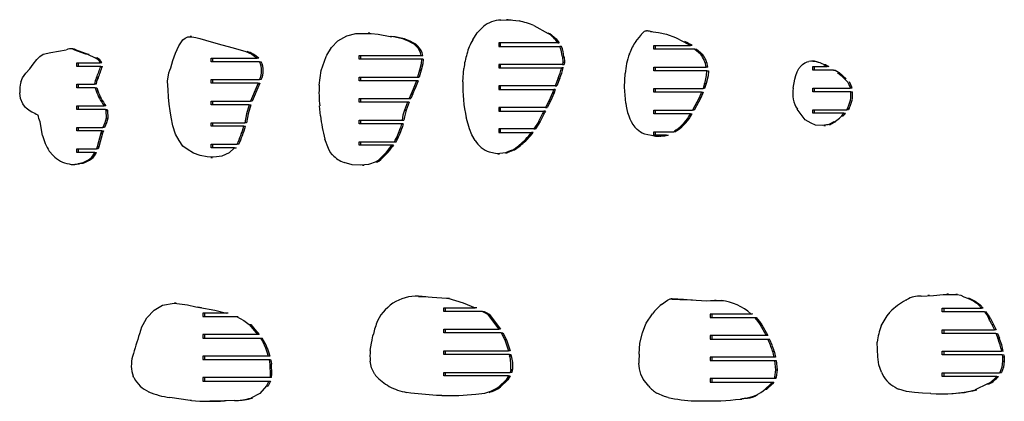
# Model space of a CAD drawing. Extents: x -545 to 865, y -1806 to 2117.
# Tile 5 of 12: x 199 to 474, y -1452 to -1346. Entities that reach past the tile are written whole.
import ezdxf

# ---------------------------------------------------------------- set-up
doc = ezdxf.new("R2010")
doc.units = 0
doc.layers.get('0').update_dxf_attribs({"linetype": 'CONTINUOUS'})

msp = doc.modelspace()

# ---------------------------------------------------------------- linework, layer by layer
at = {"color": 7, "linetype": 'CONTINUOUS'}
for p, q in [((333.43, -1346.2), (335.85, -1346.13)), ((335.47, -1346.09), (335.01, -1346.09)), ((335.47, -1346.15), (336.31, -1346.13)), ((335.85, -1346.13), (338.54, -1346.45)), ((326.85, -1349.75), (328.59, -1348.04)), ((342.68, -1347.74), (346.6, -1349.9)), ((374.43, -1349.16), (375.57, -1349.37)), ((247.34, -1350.82), (246.88, -1350.82)), ((288.06, -1352.03), (290.57, -1350.63)), ((290.57, -1350.63), (293.05, -1349.96)), ((296.93, -1349.88), (296.47, -1349.88)), ((297.36, -1349.9), (299.28, -1350.17)), ((299.28, -1350.17), (302.64, -1350.79)), ((302.64, -1350.79), (303.1, -1350.79)), ((325.62, -1351.71), (326.85, -1349.75)), ((346.6, -1349.9), (347.06, -1349.9)), ((379.59, -1350.09), (382.08, -1351.04)), ((382.08, -1351.04), (384.25, -1352.16)), ((214.23, -1354.19), (213.77, -1354.19)), ((214.19, -1354.24), (214.65, -1354.24)), ((214.23, -1354.19), (214.65, -1354.24)), ((309.34, -1352.96), (309.87, -1353.45)), ((309.34, -1352.96), (309.8, -1352.96)), ((309.8, -1352.96), (310.33, -1353.45)), ((309.87, -1353.45), (310.33, -1353.45)), ((349.28, -1352.56), (332.86, -1352.56)), ((332.86, -1352.56), (332.86, -1353.56)), ((332.86, -1353.56), (349.88, -1353.56)), ((333.31, -1352.56), (333.31, -1353.56)), ((349.28, -1352.56), (349.74, -1352.56)), ((350.34, -1353.56), (349.88, -1353.56)), ((376.1, -1353.31), (386.28, -1353.31)), ((376.1, -1354.31), (376.1, -1353.31)), ((387.49, -1354.31), (376.1, -1354.31)), ((376.55, -1354.31), (376.55, -1353.31)), ((384.25, -1352.16), (386.28, -1353.31)), ((386.73, -1353.31), (386.28, -1353.31)), ((387.49, -1354.31), (387.94, -1354.31)), ((218.3, -1355.74), (220.49, -1356.77)), ((220.49, -1356.77), (220.94, -1356.77)), ((252.79, -1356.81), (265.55, -1356.81)), ((252.79, -1357.81), (252.79, -1356.81)), ((253.25, -1357.81), (253.25, -1356.81)), ((266.01, -1356.81), (265.55, -1356.81)), ((283.39, -1360.23), (284.8, -1356.35)), ((284.8, -1356.35), (284.96, -1356.03)), ((294, -1356.1), (311.3, -1356.1)), ((294, -1357.1), (294, -1356.1)), ((311.4, -1357.1), (294, -1357.1)), ((294.45, -1357.1), (294.45, -1356.1)), ((311.3, -1356.1), (311.75, -1356.1)), ((311.85, -1357.1), (311.4, -1357.1)), ((350.59, -1356.44), (350.74, -1357.9)), ((350.59, -1356.44), (351.05, -1356.44)), ((351.05, -1356.44), (351.2, -1357.9)), ((369.28, -1355.64), (369.31, -1355.56)), ((388.5, -1355.16), (389.12, -1355.73)), ((388.5, -1355.16), (388.96, -1355.16)), ((388.96, -1355.16), (389.57, -1355.73)), ((389.12, -1355.73), (389.57, -1355.73)), ((215.39, -1359.1), (215.39, -1358.1)), ((215.39, -1358.1), (221.89, -1358.1)), ((222.02, -1359.1), (215.39, -1359.1)), ((215.85, -1359.1), (215.85, -1358.1)), ((222.35, -1358.1), (221.89, -1358.1)), ((222.02, -1359.1), (222.48, -1359.1)), ((266.26, -1357.81), (252.79, -1357.81)), ((266.26, -1357.81), (266.71, -1357.81)), ((310.78, -1360.16), (310.25, -1362.1)), ((311.24, -1360.16), (310.7, -1362.1)), ((310.78, -1360.16), (311.24, -1360.16)), ((322.88, -1363.38), (323.15, -1359.67)), ((350.63, -1358.56), (332.86, -1358.56)), ((332.86, -1358.56), (332.86, -1359.56)), ((332.86, -1359.56), (350.4, -1359.56)), ((333.31, -1358.56), (333.31, -1359.56)), ((350.86, -1359.56), (350.4, -1359.56)), ((350.74, -1357.9), (350.63, -1358.56)), ((350.63, -1358.56), (351.09, -1358.56)), ((350.74, -1357.9), (351.2, -1357.9)), ((351.2, -1357.9), (351.09, -1358.56)), ((376.1, -1360.31), (376.1, -1359.31)), ((376.1, -1359.31), (390.67, -1359.31)), ((376.55, -1360.31), (376.55, -1359.31)), ((391.13, -1359.31), (390.67, -1359.31)), ((418.79, -1357.87), (419.27, -1357.73)), ((420.42, -1357.62), (419.96, -1357.62)), ((420.36, -1359.18), (424.35, -1359.18)), ((420.36, -1360.18), (420.36, -1359.18)), ((426.11, -1360.18), (420.36, -1360.18)), ((420.82, -1360.18), (420.82, -1359.18)), ((423.39, -1358.62), (423.78, -1358.84)), ((423.39, -1358.62), (423.85, -1358.62)), ((423.78, -1358.84), (424.35, -1359.18)), ((423.85, -1358.62), (424.24, -1358.84)), ((424.24, -1358.84), (424.81, -1359.18)), ((424.81, -1359.18), (424.35, -1359.18)), ((426.11, -1360.18), (426.56, -1360.18)), ((199.79, -1363.55), (200.21, -1362.33)), ((220.83, -1362.26), (221.29, -1362.26)), ((252.79, -1363.81), (252.79, -1362.81)), ((252.79, -1362.81), (266.26, -1362.81)), ((253.25, -1363.81), (253.25, -1362.81)), ((266.72, -1362.81), (266.26, -1362.81)), ((282.87, -1364.34), (283.39, -1360.23)), ((294, -1362.1), (310.25, -1362.1)), ((294, -1363.1), (294, -1362.1)), ((294.45, -1363.1), (294.45, -1362.1)), ((310.25, -1362.1), (310.7, -1362.1)), ((349.41, -1362.38), (348.55, -1364.56)), ((349.86, -1362.38), (349.01, -1364.56)), ((349.41, -1362.38), (349.86, -1362.38)), ((367.94, -1364.88), (368.12, -1361.12)), ((390.82, -1360.31), (376.1, -1360.31)), ((390.82, -1360.31), (391.28, -1360.31)), ((414.9, -1365.19), (415.31, -1362.65)), ((427.7, -1360.82), (429.66, -1362.55)), ((215.39, -1364.1), (220.27, -1364.1)), ((215.39, -1365.1), (215.39, -1364.1)), ((220.5, -1365.1), (215.39, -1365.1)), ((215.85, -1365.1), (215.85, -1364.1)), ((220.73, -1364.1), (220.27, -1364.1)), ((220.5, -1365.1), (220.72, -1365.97)), ((220.5, -1365.1), (220.95, -1365.1)), ((220.95, -1365.1), (221.18, -1365.97)), ((265.85, -1363.81), (252.79, -1363.81)), ((265.85, -1363.81), (266.31, -1363.81)), ((309.94, -1363.1), (294, -1363.1)), ((309.06, -1365.43), (308.5, -1366.75)), ((309.94, -1363.1), (309.06, -1365.43)), ((309.06, -1365.43), (309.51, -1365.43)), ((310.4, -1363.1), (309.51, -1365.43)), ((310.4, -1363.1), (309.94, -1363.1)), ((348.55, -1364.56), (332.86, -1364.56)), ((332.86, -1364.56), (332.86, -1365.56)), ((332.86, -1365.56), (348.17, -1365.56)), ((333.31, -1364.56), (333.31, -1365.56)), ((348.17, -1365.56), (347.82, -1366.47)), ((348.63, -1365.56), (348.17, -1365.56)), ((348.63, -1365.56), (348.28, -1366.47)), ((348.55, -1364.56), (349.01, -1364.56)), ((376.1, -1365.31), (389.76, -1365.31)), ((376.1, -1366.31), (376.1, -1365.31)), ((376.55, -1366.31), (376.55, -1365.31)), ((390.19, -1363.92), (389.76, -1365.31)), ((390.21, -1365.31), (389.76, -1365.31)), ((390.19, -1363.92), (390.64, -1363.92)), ((390.64, -1363.92), (390.21, -1365.31)), ((420.36, -1366.18), (420.36, -1365.18)), ((420.36, -1365.18), (430.73, -1365.18)), ((420.82, -1366.18), (420.82, -1365.18)), ((430.62, -1364.78), (430.73, -1365.18)), ((430.62, -1364.78), (431.08, -1364.78)), ((431.19, -1365.18), (430.73, -1365.18)), ((431.08, -1364.78), (431.19, -1365.18)), ((220.72, -1365.97), (221.18, -1365.97)), ((294, -1368.1), (307.88, -1368.1)), ((294, -1369.1), (294, -1368.1)), ((294.45, -1369.1), (294.45, -1368.1)), ((308.5, -1366.75), (307.88, -1368.1)), ((307.88, -1368.1), (308.34, -1368.1)), ((308.96, -1366.75), (308.34, -1368.1)), ((308.5, -1366.75), (308.96, -1366.75)), ((347.82, -1366.47), (346.83, -1368.8)), ((348.28, -1366.47), (347.28, -1368.8)), ((347.82, -1366.47), (348.28, -1366.47)), ((389.38, -1366.31), (376.1, -1366.31)), ((388.7, -1367.88), (386.87, -1371.31)), ((389.16, -1367.88), (387.33, -1371.31)), ((389.38, -1366.31), (388.7, -1367.88)), ((388.7, -1367.88), (389.16, -1367.88)), ((389.84, -1366.31), (389.16, -1367.88)), ((389.38, -1366.31), (389.84, -1366.31)), ((430.94, -1366.18), (420.36, -1366.18)), ((430.94, -1366.18), (431.39, -1366.18)), ((201.06, -1370.57), (200.31, -1369.52)), ((201.21, -1370.69), (201.06, -1370.57)), ((215.39, -1370.1), (222.97, -1370.1)), ((215.39, -1371.1), (215.39, -1370.1)), ((223.35, -1371.1), (215.39, -1371.1)), ((215.85, -1371.1), (215.85, -1370.1)), ((223.43, -1370.1), (222.97, -1370.1)), ((223.35, -1371.1), (223.42, -1371.37)), ((223.35, -1371.1), (223.81, -1371.1)), ((223.81, -1371.1), (223.87, -1371.37)), ((252.79, -1368.81), (263.74, -1368.81)), ((252.79, -1369.81), (252.79, -1368.81)), ((263.35, -1369.81), (252.79, -1369.81)), ((253.25, -1369.81), (253.25, -1368.81)), ((263.35, -1369.81), (263.8, -1369.81)), ((264.19, -1368.81), (263.74, -1368.81)), ((283.26, -1372.9), (282.99, -1370.14)), ((307.45, -1369.1), (294, -1369.1)), ((307.45, -1369.1), (306.58, -1371.3)), ((307.91, -1369.1), (307.04, -1371.3)), ((307.91, -1369.1), (307.45, -1369.1)), ((345.93, -1370.56), (332.86, -1370.56)), ((332.86, -1370.56), (332.86, -1371.56)), ((333.31, -1370.56), (333.31, -1371.56)), ((346.83, -1368.8), (345.93, -1370.56)), ((345.93, -1370.56), (346.38, -1370.56)), ((347.28, -1368.8), (346.38, -1370.56)), ((346.83, -1368.8), (347.28, -1368.8)), ((417.06, -1372.48), (416.03, -1371.06)), ((420.36, -1371.18), (429.8, -1371.18)), ((420.36, -1372.18), (420.36, -1371.18)), ((420.82, -1372.18), (420.82, -1371.18)), ((430.04, -1370.77), (429.8, -1371.18)), ((430.26, -1371.18), (429.8, -1371.18)), ((430.04, -1370.77), (430.49, -1370.77)), ((430.49, -1370.77), (430.26, -1371.18)), ((223.42, -1371.37), (223.57, -1373.5)), ((223.42, -1371.37), (223.87, -1371.37)), ((223.57, -1373.5), (224.03, -1373.5)), ((223.87, -1371.37), (224.03, -1373.5)), ((306.58, -1371.3), (307.04, -1371.3)), ((323.88, -1373.66), (323.83, -1373.46)), ((324.74, -1376.51), (323.88, -1373.66)), ((332.86, -1371.56), (345.4, -1371.56)), ((345.86, -1371.56), (345.4, -1371.56)), ((376.1, -1371.31), (386.87, -1371.31)), ((376.1, -1372.31), (376.1, -1371.31)), ((386.3, -1372.31), (376.1, -1372.31)), ((376.55, -1372.31), (376.55, -1371.31)), ((386.3, -1372.31), (386.23, -1372.42)), ((386.23, -1372.42), (386.69, -1372.42)), ((386.3, -1372.31), (386.76, -1372.31)), ((386.76, -1372.31), (386.69, -1372.42)), ((387.33, -1371.31), (386.87, -1371.31)), ((429, -1372.18), (420.36, -1372.18)), ((429, -1372.18), (429.45, -1372.18)), ((205.84, -1378.39), (205.12, -1374.61)), ((215.39, -1376.1), (222.64, -1376.1)), ((215.39, -1377.1), (215.39, -1376.1)), ((215.85, -1377.1), (215.85, -1376.1)), ((223.09, -1376.1), (222.64, -1376.1)), ((252.79, -1374.81), (262.11, -1374.81)), ((252.79, -1375.81), (252.79, -1374.81)), ((261.86, -1375.81), (252.79, -1375.81)), ((253.25, -1375.81), (253.25, -1374.81)), ((261.86, -1375.81), (262.32, -1375.81)), ((262.57, -1374.81), (262.11, -1374.81)), ((294, -1374.1), (306, -1374.1)), ((294, -1375.1), (294, -1374.1)), ((305.78, -1375.1), (294, -1375.1)), ((294.45, -1375.1), (294.45, -1374.1)), ((305.77, -1375.15), (305.49, -1376.24)), ((305.49, -1376.24), (305.95, -1376.24)), ((305.78, -1375.1), (305.77, -1375.15)), ((305.77, -1375.15), (306.22, -1375.15)), ((306.23, -1375.1), (305.78, -1375.1)), ((306.22, -1375.15), (305.95, -1376.24)), ((306, -1374.1), (306.45, -1374.1)), ((306.23, -1375.1), (306.22, -1375.15)), ((342.66, -1376.56), (332.86, -1376.56)), ((332.86, -1376.56), (332.86, -1377.56)), ((333.31, -1376.56), (333.31, -1377.56)), ((343.99, -1374.43), (342.66, -1376.56)), ((342.66, -1376.56), (343.12, -1376.56)), ((344.44, -1374.43), (343.12, -1376.56)), ((343.99, -1374.43), (344.44, -1374.43)), ((371.43, -1376.72), (370.74, -1376.04)), ((421.1, -1375.52), (419.86, -1374.92)), ((423.42, -1375.6), (423.88, -1375.6)), ((425.24, -1375.28), (423.87, -1375.52)), ((426.22, -1374.61), (424.79, -1375.28)), ((424.79, -1375.28), (425.24, -1375.28)), ((426.67, -1374.61), (425.24, -1375.28)), ((222.32, -1377.1), (215.39, -1377.1)), ((222.07, -1377.76), (220.98, -1381.49)), ((222.53, -1377.76), (221.44, -1381.49)), ((222.32, -1377.1), (222.07, -1377.76)), ((222.07, -1377.76), (222.53, -1377.76)), ((222.32, -1377.1), (222.78, -1377.1)), ((222.78, -1377.1), (222.53, -1377.76)), ((285.48, -1382.01), (284.4, -1379.36)), ((332.86, -1377.56), (341.97, -1377.56)), ((342.43, -1377.56), (341.97, -1377.56)), ((376.1, -1377.31), (381.64, -1377.31)), ((376.1, -1378.31), (376.1, -1377.31)), ((379.63, -1378.31), (376.1, -1378.31)), ((376.55, -1378.31), (376.55, -1377.31)), ((378.05, -1378.68), (377.69, -1378.64)), ((379.64, -1378.31), (380.09, -1378.31)), ((382.09, -1377.31), (381.64, -1377.31)), ((382.69, -1376.9), (382.09, -1377.31)), ((382.23, -1376.9), (382.69, -1376.9)), ((215.39, -1382.1), (220.81, -1382.1)), ((215.39, -1383.1), (215.39, -1382.1)), ((215.85, -1383.1), (215.85, -1382.1)), ((220.98, -1381.49), (220.81, -1382.1)), ((221.26, -1382.1), (220.81, -1382.1)), ((220.98, -1381.49), (221.44, -1381.49)), ((221.44, -1381.49), (221.26, -1382.1)), ((252.79, -1380.81), (259.98, -1380.81)), ((252.79, -1381.81), (252.79, -1380.81)), ((259.24, -1381.81), (252.79, -1381.81)), ((253.25, -1381.81), (253.25, -1380.81)), ((259.24, -1381.81), (259.7, -1381.81)), ((259.7, -1381.81), (259.56, -1381.94)), ((260.44, -1380.81), (259.98, -1380.81)), ((294, -1380.1), (303.8, -1380.1)), ((294, -1381.1), (294, -1380.1)), ((303.11, -1381.1), (294, -1381.1)), ((294.45, -1381.1), (294.45, -1380.1)), ((303.11, -1381.1), (302.92, -1381.38)), ((302.92, -1381.38), (303.38, -1381.38)), ((303.57, -1381.1), (303.11, -1381.1)), ((303.57, -1381.1), (303.38, -1381.38)), ((303.8, -1380.1), (304.26, -1380.1)), ((338.61, -1381.02), (339.07, -1381.02)), ((208.77, -1383.95), (207.65, -1382.72)), ((220.38, -1383.1), (215.39, -1383.1)), ((218.98, -1384.85), (219.44, -1384.85)), ((220.38, -1383.1), (220.84, -1383.1)), ((252.7, -1384.48), (253.16, -1384.48)), ((332.61, -1383.49), (333.07, -1383.49)), ((336.08, -1382.65), (334.71, -1383.18)), ((334.71, -1383.18), (335.17, -1383.18)), ((336.54, -1382.65), (335.17, -1383.18)), ((336.08, -1382.65), (336.54, -1382.65)), ((214.37, -1386.47), (214.83, -1386.47)), ((216.65, -1386.06), (215.67, -1386.25)), ((215.67, -1386.25), (216.13, -1386.25)), ((217.11, -1386.06), (216.13, -1386.25)), ((216.65, -1386.06), (217.11, -1386.06)), ((292.08, -1386.54), (289.78, -1385.88)), ((294.29, -1386.62), (292.08, -1386.54)), ((294.91, -1386.64), (295.37, -1386.64)), ((298.99, -1385.53), (298.75, -1385.67)), ((298.75, -1385.67), (299.21, -1385.67)), ((298.99, -1385.53), (299.45, -1385.53)), ((299.45, -1385.53), (299.21, -1385.67)), ((310.48, -1423.14), (310.02, -1423.14)), ((310.48, -1423.24), (311.95, -1423.21)), ((311.49, -1423.21), (312.13, -1423.27)), ((311.49, -1423.21), (311.95, -1423.21)), ((311.95, -1423.21), (312.59, -1423.27)), ((312.13, -1423.27), (314.35, -1423.45)), ((450.48, -1423.11), (453.92, -1422.94)), ((452.83, -1422.95), (452.38, -1422.95)), ((453.92, -1422.94), (456.67, -1422.68)), ((456.67, -1422.68), (459.54, -1422.71)), ((458.17, -1422.61), (457.71, -1422.61)), ((458.17, -1422.69), (460, -1422.71)), ((459.54, -1422.71), (460, -1422.71)), ((460.62, -1422.7), (460.16, -1422.7)), ((243.06, -1425.11), (242.6, -1425.11)), ((246.16, -1425.6), (248.5, -1426.15)), ((314.35, -1423.45), (318.34, -1423.71)), ((318.34, -1423.71), (318.68, -1423.73)), ((318.34, -1423.71), (318.79, -1423.71)), ((318.68, -1423.73), (319.14, -1423.73)), ((318.79, -1423.71), (319.14, -1423.73)), ((378.19, -1425.49), (379.86, -1424.26)), ((381.21, -1423.92), (380.75, -1423.92)), ((384.89, -1424.09), (386.39, -1424.21)), ((384.89, -1424.09), (385.35, -1424.09)), ((385.16, -1424.09), (385.35, -1424.09)), ((385.35, -1424.09), (386.85, -1424.21)), ((386.39, -1424.21), (390.8, -1424.46)), ((390.8, -1424.46), (391.89, -1424.4)), ((391.89, -1424.4), (394.89, -1424.41)), ((393.41, -1424.39), (392.96, -1424.39)), ((394.89, -1424.41), (395.34, -1424.41)), ((463.41, -1423.71), (463.63, -1423.77)), ((463.41, -1423.71), (463.87, -1423.71)), ((463.63, -1423.77), (464.09, -1423.77)), ((463.87, -1423.71), (464.09, -1423.77)), ((466.52, -1425.59), (467.36, -1426.53)), ((466.52, -1425.59), (466.97, -1425.59)), ((466.97, -1425.59), (467.81, -1426.53)), ((249.65, -1426.29), (250.1, -1426.29)), ((257.08, -1427.85), (250.43, -1427.85)), ((250.43, -1427.85), (250.43, -1428.85)), ((250.89, -1427.85), (250.89, -1428.85)), ((257.53, -1427.85), (257.08, -1427.85)), ((317.61, -1426.4), (326.29, -1426.4)), ((317.61, -1427.4), (317.61, -1426.4)), ((328.31, -1427.4), (317.61, -1427.4)), ((318.07, -1427.4), (318.07, -1426.4)), ((326.75, -1426.4), (326.29, -1426.4)), ((328.31, -1427.4), (328.77, -1427.4)), ((329.7, -1428.17), (332.92, -1432.4)), ((329.7, -1428.17), (330.16, -1428.17)), ((330.16, -1428.17), (333.38, -1432.4)), ((373.97, -1430.7), (375.72, -1428.06)), ((403.11, -1428.13), (391.79, -1428.13)), ((391.79, -1428.13), (391.79, -1429.13)), ((392.25, -1428.13), (392.25, -1429.13)), ((403.57, -1428.13), (403.11, -1428.13)), ((403.33, -1427.96), (403.57, -1428.13)), ((439.42, -1431.47), (441.04, -1428.63)), ((441.04, -1428.63), (441.91, -1427.57)), ((456.41, -1426.53), (467.36, -1426.53)), ((456.41, -1427.53), (456.41, -1426.53)), ((468.15, -1427.53), (456.41, -1427.53)), ((456.87, -1426.53), (456.87, -1427.53)), ((467.81, -1426.53), (467.36, -1426.53)), ((468.15, -1427.53), (468.61, -1427.53)), ((250.43, -1428.85), (259.8, -1428.85)), ((259.8, -1428.85), (260.26, -1428.85)), ((263.36, -1431.08), (265.7, -1433.85)), ((263.36, -1431.08), (263.81, -1431.08)), ((373.55, -1431.64), (373.97, -1430.7)), ((391.79, -1429.13), (404.11, -1429.13)), ((404.11, -1429.13), (404.56, -1429.13)), ((405.72, -1431.17), (407.23, -1433.95)), ((405.72, -1431.17), (406.18, -1431.17)), ((406.18, -1431.17), (407.69, -1433.95)), ((469.34, -1429.38), (469.8, -1429.38)), ((469.8, -1429.38), (470.7, -1431.07)), ((470.24, -1431.07), (470.7, -1431.07)), ((470.7, -1431.07), (471.37, -1432.53)), ((265.7, -1433.85), (250.43, -1433.85)), ((250.43, -1433.85), (250.43, -1434.85)), ((250.89, -1433.85), (250.89, -1434.85)), ((266.16, -1433.85), (265.7, -1433.85)), ((297.59, -1435.35), (297.84, -1434.18)), ((297.84, -1434.18), (297.94, -1433.75)), ((317.61, -1432.4), (332.92, -1432.4)), ((317.61, -1433.4), (317.61, -1432.4)), ((333.58, -1433.4), (317.61, -1433.4)), ((318.07, -1433.4), (318.07, -1432.4)), ((333.38, -1432.4), (332.92, -1432.4)), ((333.58, -1433.4), (334.53, -1435.32)), ((333.58, -1433.4), (334.04, -1433.4)), ((334.04, -1433.4), (334.99, -1435.32)), ((372.2, -1436.21), (372.89, -1433.33)), ((372.89, -1433.33), (373.55, -1431.64)), ((407.33, -1434.13), (391.79, -1434.13)), ((391.79, -1434.13), (391.79, -1435.13)), ((392.25, -1434.13), (392.25, -1435.13)), ((407.23, -1433.95), (407.33, -1434.13)), ((407.23, -1433.95), (407.69, -1433.95)), ((407.78, -1434.13), (407.33, -1434.13)), ((407.69, -1433.95), (407.78, -1434.13)), ((456.41, -1432.53), (470.91, -1432.53)), ((456.41, -1433.53), (456.41, -1432.53)), ((471.31, -1433.53), (456.41, -1433.53)), ((456.87, -1432.53), (456.87, -1433.53)), ((471.37, -1432.53), (470.91, -1432.53)), ((471.31, -1433.53), (471.76, -1433.53)), ((471.76, -1433.53), (472.3, -1434.9)), ((250.43, -1434.85), (266.51, -1434.85)), ((266.51, -1434.85), (266.96, -1434.85)), ((297.07, -1438.32), (297.4, -1436.26)), ((297.4, -1436.26), (297.58, -1435.38)), ((297.58, -1435.38), (297.59, -1435.35)), ((334.53, -1435.32), (335.55, -1438.4)), ((334.53, -1435.32), (334.99, -1435.32)), ((334.99, -1435.32), (336.01, -1438.4)), ((371.95, -1439.34), (372.2, -1436.21)), ((391.79, -1435.13), (407.81, -1435.13)), ((407.81, -1435.13), (408.27, -1435.13)), ((438.45, -1440.06), (438.27, -1435.95)), ((471.84, -1434.9), (472.3, -1434.9)), ((267.87, -1437.57), (268.33, -1437.57)), ((317.61, -1438.4), (335.55, -1438.4)), ((317.61, -1439.4), (317.61, -1438.4)), ((335.82, -1439.4), (317.61, -1439.4)), ((318.07, -1439.4), (318.07, -1438.4)), ((336.01, -1438.4), (335.55, -1438.4)), ((335.82, -1439.4), (335.91, -1439.74)), ((335.82, -1439.4), (336.28, -1439.4)), ((335.91, -1439.74), (336.36, -1439.74)), ((336.28, -1439.4), (336.36, -1439.74)), ((409.11, -1438.49), (409.48, -1440.13)), ((409.11, -1438.49), (409.57, -1438.49)), ((409.57, -1438.49), (409.94, -1440.13)), ((456.41, -1438.53), (472.94, -1438.53)), ((456.41, -1439.53), (456.41, -1438.53)), ((473.1, -1439.53), (456.41, -1439.53)), ((456.87, -1438.53), (456.87, -1439.53)), ((473.4, -1438.53), (472.94, -1438.53)), ((473.1, -1439.53), (473.17, -1440.02)), ((473.1, -1439.53), (473.56, -1439.53)), ((473.56, -1439.53), (473.63, -1440.02)), ((268.63, -1439.85), (250.43, -1439.85)), ((250.43, -1439.85), (250.43, -1440.85)), ((250.43, -1440.85), (268.88, -1440.85)), ((250.89, -1439.85), (250.89, -1440.85)), ((269.09, -1439.85), (268.63, -1439.85)), ((268.88, -1440.85), (269.34, -1440.85)), ((269.09, -1442.14), (269.54, -1442.14)), ((409.48, -1440.13), (391.79, -1440.13)), ((391.79, -1440.13), (391.79, -1441.13)), ((391.79, -1441.13), (409.66, -1441.13)), ((392.25, -1440.13), (392.25, -1441.13)), ((409.94, -1440.13), (409.48, -1440.13)), ((409.66, -1441.13), (409.99, -1443.67)), ((409.66, -1441.13), (410.12, -1441.13)), ((410.12, -1441.13), (410.45, -1443.67)), ((473.17, -1440.02), (473.22, -1441.29)), ((473.17, -1440.02), (473.63, -1440.02)), ((473.22, -1441.29), (473.68, -1441.29)), ((473.63, -1440.02), (473.68, -1441.29)), ((317.61, -1444.4), (336.05, -1444.4)), ((317.61, -1445.4), (317.61, -1444.4)), ((318.07, -1445.4), (318.07, -1444.4)), ((336.19, -1443.82), (336.05, -1444.4)), ((336.51, -1444.4), (336.05, -1444.4)), ((336.22, -1443.6), (336.19, -1443.82)), ((336.19, -1443.82), (336.65, -1443.82)), ((336.22, -1443.6), (336.68, -1443.6)), ((336.65, -1443.82), (336.51, -1444.4)), ((336.68, -1443.6), (336.65, -1443.82)), ((373.12, -1446.31), (372.43, -1444.9)), ((409.99, -1443.67), (409.71, -1445.7)), ((409.99, -1443.67), (410.45, -1443.67)), ((410.45, -1443.67), (410.17, -1445.7)), ((456.41, -1444.53), (472.35, -1444.53)), ((456.41, -1445.53), (456.41, -1444.53)), ((456.87, -1444.53), (456.87, -1445.53)), ((472.4, -1444.44), (472.35, -1444.53)), ((472.81, -1444.53), (472.35, -1444.53)), ((472.4, -1444.44), (472.86, -1444.44)), ((472.86, -1444.44), (472.81, -1444.53)), ((269.15, -1445.85), (250.43, -1445.85)), ((250.43, -1445.85), (250.43, -1446.85)), ((250.43, -1446.85), (268.87, -1446.85)), ((250.89, -1445.85), (250.89, -1446.85)), ((268.87, -1446.85), (268.17, -1448.12)), ((269.33, -1446.85), (268.62, -1448.12)), ((268.87, -1446.85), (269.33, -1446.85)), ((269.6, -1445.85), (269.15, -1445.85)), ((335.62, -1445.4), (317.61, -1445.4)), ((335.62, -1445.4), (336.08, -1445.4)), ((374.63, -1448.22), (373.12, -1446.31)), ((409.55, -1446.13), (391.79, -1446.13)), ((391.79, -1446.13), (391.79, -1447.13)), ((391.79, -1447.13), (409.05, -1447.13)), ((392.25, -1446.13), (392.25, -1447.13)), ((409.05, -1447.13), (409.5, -1447.13)), ((409.71, -1445.7), (409.55, -1446.13)), ((410.01, -1446.13), (409.55, -1446.13)), ((409.71, -1445.7), (410.17, -1445.7)), ((410.17, -1445.7), (410.01, -1446.13)), ((471.6, -1445.53), (456.41, -1445.53)), ((469.03, -1447.6), (465.56, -1449.25)), ((469.03, -1447.6), (469.48, -1447.6)), ((471.6, -1445.53), (472.05, -1445.53)), ((268.17, -1448.12), (268.62, -1448.12)), ((268.62, -1448.12), (268.47, -1448.3)), ((308.39, -1450.21), (307.21, -1449.99)), ((315.57, -1450.84), (308.39, -1450.21)), ((332.92, -1448.44), (333.38, -1448.44)), ((379.06, -1451.13), (376.88, -1450.19)), ((407.1, -1449.09), (407.55, -1449.09)), ((453.18, -1450.26), (453.16, -1450.26)), ((456.31, -1450.36), (456.76, -1450.36)), ((246.94, -1452.24), (241.25, -1451.41)), ((247.27, -1452.28), (246.94, -1452.24)), ((251.96, -1452.46), (252.41, -1452.46)), ((259.24, -1452.25), (256.48, -1452.37)), ((259.24, -1452.25), (259.7, -1452.25)), ((317.03, -1450.86), (315.57, -1450.84)), ((318.13, -1450.86), (318.58, -1450.86)), ((380.03, -1451.4), (379.06, -1451.13)), ((391.48, -1452.36), (391.94, -1452.36)), ((401.66, -1451.59), (400.16, -1451.85)), ((400.16, -1451.85), (400.62, -1451.85)), ((402.12, -1451.59), (400.62, -1451.85)), ((401.66, -1451.59), (402.12, -1451.59))]:
    msp.add_line(p, q, dxfattribs=at)
at = {"color": 7, "linetype": 'CONTINUOUS', "flags": 128}
for points in [[(371.01, -1352.15), (372.41, -1350.48), (372.58, -1350.27), (372.67, -1350.16), (372.71, -1350.11), (372.73, -1350.08), (372.74, -1350.07), (372.75, -1350.06), (372.75, -1350.06), (372.75, -1350.06), (372.75, -1350.06), (372.75, -1350.06), (372.75, -1350.06), (372.75, -1350.06), (372.75, -1350.06), (372.75, -1350.06), (372.75, -1350.06), (373.1, -1349.64), (373.48, -1349.26), (373.71, -1349.18), (373.98, -1349.16)], [(241.5, -1359.49), (242.14, -1357.45), (242.81, -1355.44), (243.79, -1353.42), (244.33, -1352.54), (244.92, -1351.72), (245.54, -1351.25), (246.26, -1350.91), (247.42, -1350.88), (248.54, -1351.07), (249.64, -1351.36), (252.81, -1352.26), (255.71, -1353.06), (258.88, -1353.92), (262.45, -1354.99), (264.06, -1355.7), (265.55, -1356.81)], [(293.05, -1349.96), (295.21, -1349.9), (297.36, -1349.9)], [(347.06, -1349.9), (348.88, -1351.41), (349.74, -1352.56)], [(375.11, -1349.37), (377.36, -1349.67), (379.59, -1350.09)], [(204.25, -1357.2), (205.04, -1356.35), (205.99, -1355.75), (208.12, -1355.23), (212.43, -1354.48)], [(284.96, -1356.03), (286.28, -1353.81), (288.06, -1352.03)], [(387.49, -1354.31), (388, -1354.74), (388.5, -1355.16)], [(387.94, -1354.31), (388.46, -1354.74), (388.96, -1355.16)], [(200.21, -1362.33), (201.17, -1361), (202.23, -1359.77), (203.24, -1358.49), (204.25, -1357.2)], [(311.4, -1357.1), (311.27, -1358.42), (310.78, -1360.16)], [(311.85, -1357.1), (311.73, -1358.42), (311.24, -1360.16)], [(240.95, -1360.93), (241.26, -1360.12), (241.5, -1359.49)], [(415.31, -1362.65), (415.6, -1361.62), (416, -1360.62), (416.48, -1359.7), (416.7, -1359.38), (416.82, -1359.24), (416.89, -1359.17), (416.92, -1359.13), (416.94, -1359.11), (416.95, -1359.11), (416.96, -1359.1), (416.96, -1359.1), (416.96, -1359.1), (416.96, -1359.1), (416.96, -1359.1), (416.96, -1359.1), (416.96, -1359.1), (416.96, -1359.1), (416.96, -1359.1), (416.96, -1359.1), (417.5, -1358.55), (418.1, -1358.12), (418.43, -1357.99), (418.79, -1357.87)], [(426.56, -1360.18), (427.06, -1360.45), (427.7, -1360.82)], [(221.29, -1362.26), (220.87, -1363.28), (220.73, -1364.1)], [(259.24, -1381.81), (257.83, -1383.23), (255.76, -1384.15), (253.56, -1384.43), (251.63, -1384.36), (249.74, -1383.94), (247.86, -1383.3), (246.09, -1382.23), (244.84, -1381.32), (243.88, -1379.8), (242.87, -1378.03), (242.14, -1375.7), (241.59, -1373.31), (241.32, -1371.46), (241.08, -1369.6), (240.91, -1367.69), (240.76, -1365.67), (240.64, -1363.27), (240.95, -1360.93)], [(391.28, -1360.31), (391.17, -1361.71), (390.64, -1363.92)], [(427.25, -1360.82), (428.25, -1361.65), (428.41, -1361.8), (429.2, -1362.55), (430.12, -1363.51), (430.62, -1364.78)], [(265.85, -1363.81), (265.55, -1364.46), (263.74, -1368.81)], [(266.31, -1363.81), (266.01, -1364.46), (264.19, -1368.81)], [(368.29, -1369.33), (368.12, -1367.1), (367.94, -1364.88)], [(430.43, -1363.36), (430.57, -1363.51), (431.08, -1364.78)], [(200.31, -1369.52), (199.7, -1368.05), (199.5, -1366.44)], [(263.35, -1369.81), (262.65, -1372.29), (262.11, -1374.81)], [(263.8, -1369.81), (263.1, -1372.29), (262.57, -1374.81)], [(223.57, -1373.5), (223.16, -1374.82), (222.64, -1376.1)], [(224.03, -1373.5), (223.61, -1374.83), (223.09, -1376.1)], [(306.58, -1371.3), (306.17, -1372.68), (306, -1374.1)], [(307.04, -1371.3), (306.58, -1373.2), (306.45, -1374.1)], [(419.86, -1374.92), (418.25, -1374), (417.06, -1372.48)], [(326.31, -1379.77), (325.4, -1378.21), (324.74, -1376.51)], [(424.79, -1375.28), (422.96, -1375.59), (421.1, -1375.52)], [(377.59, -1378.68), (376.52, -1378.61), (375.44, -1378.38), (374.36, -1378.19), (373.56, -1378.03), (372.79, -1377.73), (372.33, -1377.41), (371.91, -1377.08), (371.43, -1376.72)], [(379.63, -1378.31), (378.56, -1378.53), (377.59, -1378.68)], [(380.09, -1378.31), (379.02, -1378.53), (378.05, -1378.68)], [(382.23, -1376.9), (381.91, -1377.12), (381.64, -1377.31)], [(286.61, -1383.77), (285.94, -1382.98), (285.48, -1382.01)], [(334.71, -1383.18), (332.46, -1383.49), (330.24, -1382.98)], [(216.13, -1386.25), (215.24, -1386.43), (214.83, -1386.44)], [(298.75, -1385.67), (296.57, -1386.43), (294.29, -1386.62)], [(459.54, -1422.71), (460.55, -1422.71), (461.54, -1422.91), (462.45, -1423.37), (463.41, -1423.71)], [(233.3, -1432.08), (234.89, -1429.18), (236.86, -1427.06), (239.19, -1425.71), (242.42, -1425.12), (246.16, -1425.6)], [(318.68, -1423.73), (323, -1425.04), (326.29, -1426.4)], [(379.86, -1424.26), (380.24, -1424.04), (380.66, -1423.92)], [(464.09, -1423.77), (465.6, -1424.52), (466.97, -1425.59)], [(248.5, -1426.15), (249.07, -1426.23), (249.65, -1426.29)], [(248.96, -1426.15), (249.53, -1426.23), (250.1, -1426.29)], [(249.65, -1426.29), (253.81, -1427.06), (257.08, -1427.85)], [(328.31, -1427.4), (329.09, -1427.82), (329.7, -1428.17)], [(328.77, -1427.4), (329.55, -1427.82), (330.16, -1428.17)], [(468.15, -1427.53), (468.77, -1428.4), (469.34, -1429.38)], [(259.8, -1428.85), (261.85, -1429.96), (263.36, -1431.08)], [(263.81, -1431.08), (264.95, -1432.42), (266.16, -1433.85)], [(404.11, -1429.13), (405.03, -1430.23), (405.72, -1431.17)], [(404.56, -1429.13), (405.49, -1430.23), (406.18, -1431.17)], [(470.24, -1431.07), (470.68, -1432), (470.91, -1432.53)], [(471.31, -1433.53), (471.46, -1433.93), (471.84, -1434.9)], [(266.51, -1434.85), (267.05, -1435.71), (267.87, -1437.57)], [(267.87, -1437.57), (268.29, -1438.68), (268.63, -1439.85)], [(268.33, -1437.57), (268.74, -1438.68), (269.09, -1439.85)], [(336.36, -1439.74), (336.69, -1441.65), (336.68, -1443.6)], [(268.88, -1440.85), (268.99, -1441.49), (269.09, -1442.14)], [(269.09, -1442.14), (269.17, -1445.27), (269.15, -1445.85)], [(269.34, -1440.85), (269.45, -1441.49), (269.54, -1442.14)], [(298.25, -1444.77), (297.45, -1443.1), (297.08, -1441.25)], [(372.43, -1444.9), (372.05, -1443.42), (371.87, -1441.87)], [(439.47, -1444.35), (438.76, -1442.28), (438.45, -1440.06)], [(473.22, -1441.29), (472.99, -1442.92), (472.4, -1444.44)], [(473.68, -1441.29), (473.44, -1442.92), (472.86, -1444.44)], [(231.28, -1445.96), (231.18, -1445.72), (231.08, -1445.48)], [(335.62, -1445.4), (334.92, -1446.43), (332.92, -1448.44)], [(336.08, -1445.4), (335.37, -1446.43), (333.38, -1448.44)], [(409.05, -1447.13), (408.67, -1447.62), (407.1, -1449.09)], [(409.5, -1447.13), (409.12, -1447.62), (407.55, -1449.09)], [(268.17, -1448.12), (266.29, -1450.27), (263.85, -1451.55)], [(453.14, -1450.26), (450.9, -1450.16), (448.67, -1450.02), (446.44, -1449.71), (444.28, -1449.04)], [(256.93, -1452.37), (253.78, -1452.45), (252.41, -1452.45)]]:
    msp.add_lwpolyline(points, dxfattribs=at)
at = {"color": 7, "linetype": 'CONTINUOUS'}
for centre, radius, start, end in [((333.89, -1354.68), 8.5, 93.0863, 128.5644), ((334.33, -1367.22), 21.19, 66.7994, 78.5485), ((371.56, -1365.98), 16.99, 77.9268, 81.8233), ((301.51, -1365.7), 14.96, 58.4177, 85.6564), ((301.97, -1365.69), 14.95, 58.4089, 85.6652), ((337.49, -1358.93), 13.89, 148.7085, 166.3943), ((341.72, -1357.49), 9.03, 33.0968, 57.2687), ((213.73, -1357.44), 3.23, 81.7234, 113.6438), ((225.39, -1329.88), 26.82, 245.3143, 254.6738), ((227.23, -1326.08), 30.85, 245.927, 254.0611), ((306.36, -1357.04), 5.03, 10.7717, 45.5942), ((306.81, -1357.04), 5.03, 10.771, 45.5948), ((339.22, -1357.72), 11.44, 6.404, 21.2928), ((339.82, -1357.68), 11.29, 6.3117, 21.3921), ((384.25, -1360.84), 15.84, 146.7012, 160.5102), ((248.74, -1593.41), 276.93, 60.1115, 60.5943), ((219.19, -1359.55), 3.07, 28.2183, 64.9921), ((219.38, -1359.83), 3.44, 30.2528, 62.9569), ((260.52, -1362.62), 7.99, 46.6316, 73.4213), ((344.14, -1361.99), 21.12, 162.5568, 173.6846), ((385.45, -1361.93), 17.35, 158.7278, 177.3181), ((382.2, -1360.86), 8.61, 10.3975, 36.5551), ((384.03, -1360.27), 7.16, 7.6903, 39.2623), ((193.3, -1350.11), 30.09, 336.1762, 342.6196), ((200.3, -1352.56), 23.12, 335.2036, 343.5923), ((260.82, -1360.31), 5.99, 335.3897, 24.768), ((261.28, -1360.31), 5.99, 335.3897, 24.768), ((335.76, -1355.96), 15.08, 334.8161, 346.191), ((336.22, -1355.96), 15.07, 334.8147, 346.1934), ((419.95, -1364.55), 6.85, 59.8701, 95.7248), ((419.15, -1368.67), 11.1, 76.0861, 83.4509), ((224.3, -1364.31), 4.03, 149.3935, 176.9058), ((379.25, -1360.14), 11.57, 340.9129, 359.1669), ((205.63, -1365.59), 6.19, 160.7834, 187.8965), ((318.3, -1366.45), 35.5, 176.5964, 185.9674), ((271.97, -1350.43), 40.43, 336.202, 338.2296), ((364.35, -1364.58), 41.49, 178.3433, 192.3578), ((422.65, -1366.74), 7.9, 168.7129, 213.1403), ((236.79, -1359.87), 17.19, 200.7738, 216.4988), ((237.25, -1359.87), 17.19, 200.774, 216.4983), ((422.54, -1366.92), 8.43, 332.811, 5.0334), ((422.99, -1366.92), 8.43, 332.8117, 5.0328), ((212.71, -1354.66), 19.74, 234.345, 245.4155), ((381.36, -1368.36), 13.1, 184.2349, 215.9022), ((103.71, -1404.97), 105.86, 16.665, 17.8006), ((324.47, -1368.94), 41.4, 185.4909, 194.5786), ((504.62, -1451.83), 178.31, 153.246, 154.2749), ((496.95, -1447.82), 169.25, 153.2185, 154.3024), ((373.92, -1365.45), 14.15, 305.9681, 330.4694), ((374.38, -1365.45), 14.15, 305.9672, 330.4707), ((422.05, -1367.04), 8.64, 298.8525, 323.5279), ((345.09, -1298.95), 111.71, 318.4051, 319.042), ((231.09, -1367.09), 31.98, 334.6131, 344.1937), ((231.55, -1367.09), 31.98, 334.6131, 344.1937), ((287.67, -1370.74), 18.65, 329.8531, 342.837), ((288.1, -1370.73), 18.68, 329.8649, 342.8295), ((220.67, -1374.75), 15.27, 193.7657, 211.4424), ((326.83, -1366.19), 18.93, 308.4668, 323.1028), ((327.29, -1366.2), 18.93, 308.4661, 323.1036), ((284.41, -1367.78), 22.97, 309.4059, 323.696), ((284.87, -1367.78), 22.97, 309.4059, 323.696), ((332.9, -1375.72), 7.72, 211.5488, 249.9036), ((333.38, -1375.68), 7.47, 291.1752, 314.3988), ((333.85, -1375.69), 7.46, 291.1498, 314.4242), ((214.19, -1379.03), 7.33, 222.2421, 262.1408), ((214.87, -1379.78), 6.53, 285.8542, 309.0977), ((215.32, -1379.78), 6.53, 285.8508, 309.1011), ((216.72, -1381.61), 3.95, 304.9609, 337.8834), ((217.4, -1381.79), 3.68, 303.688, 339.1571), ((292.1, -1378.94), 7.31, 221.3413, 251.5217), ((214.37, -1382.21), 4.24, 253.8883, 287.8694), ((310.14, -1435.39), 12.26, 83.6378, 154.2142), ((450.26, -1430.39), 7.28, 88.2882, 120.3175), ((385.84, -1435.33), 12.46, 127.8281, 144.3041), ((387.27, -1310.04), 114.07, 266.6795, 268.8056), ((372.27, -1621.86), 198.13, 86.5135, 87.441), ((393.46, -1438.51), 14.18, 47.106, 84.239), ((455.39, -1440.99), 19.03, 118.8174, 135.119), ((450.98, -1431.83), 8.89, 119.6273, 122.3891), ((458.61, -1434.94), 12.24, 49.7834, 65.8035), ((458.39, -1435.42), 12.91, 27.8695, 37.6246), ((319.84, -1438.6), 22.43, 157.6244, 167.5117), ((458.05, -1438.62), 19.96, 158.996, 172.3002), ((398.87, -1467.92), 80.32, 27.3086, 28.6727), ((367.75, -1478.57), 142.21, 161.5839, 164.2332), ((272.02, -1445.34), 40.91, 162.0741, 163.3803), ((403.19, -1484.28), 177.73, 162.9202, 163.1476), ((256.93, -1441.58), 12.08, 19.4118, 33.8707), ((389.4, -1444.16), 20.51, 16.0393, 26.1429), ((389.86, -1444.16), 20.51, 16.0384, 26.142), ((455.07, -1441.94), 18.2, 10.8002, 22.787), ((455.54, -1441.94), 18.18, 10.7936, 22.7937), ((310.57, -1439.74), 13.57, 173.9919, 186.3664), ((324.06, -1442.65), 12.2, 355.5589, 13.7885), ((573.39, -1447.09), 201.58, 177.7955, 178.5159), ((239.47, -1442.41), 8.94, 163.8858, 200.0984), ((243.48, -1444.41), 26.16, 356.8522, 4.9795), ((307.71, -1438.65), 11.27, 212.9195, 216.7088), ((447.27, -1441.11), 8.45, 202.5585, 241.5094), ((238.99, -1441.82), 8.75, 208.2351, 245.5289), ((310.37, -1434.47), 15.99, 223.0097, 239.9311), ((464.75, -1439.67), 9.01, 298.3172, 319.3943), ((465.21, -1439.67), 9.01, 298.3159, 319.3957), ((243.91, -1430.25), 21.33, 246.3701, 262.8184), ((309.9, -1434.31), 15.9, 241.6748, 260.2605), ((318.46, -1372.67), 78.2, 268.951, 275.8761), ((326.4, -1438.94), 11.52, 270.3264, 304.4484), ((328.6, -1442.58), 7.56, 282.0633, 309.1939), ((381.73, -1442.38), 9.19, 219.428, 238.1119), ((399.9, -1440.59), 11.13, 279.0872, 310.2544), ((401.64, -1445.13), 6.47, 274.258, 300.746), ((446.03, -1444.49), 4.91, 235.3868, 242.9564), ((448.15, -1437.76), 11.93, 248.6256, 251.0903), ((453.26, -1446.81), 3.45, 268.0125, 268.3048), ((456.36, -1412.91), 37.49, 265.1287, 284.2088), ((457.49, -1416.81), 33.54, 268.7581, 284.7324), ((252.6, -1375.69), 76.77, 266.0218, 272.8965), ((258.87, -1434.32), 17.94, 271.2007, 286.1228), ((259.32, -1434.3), 17.95, 271.2051, 286.1184), ((384.48, -1433.34), 18.6, 256.1571, 261.6868), ((388.48, -1414.41), 37.93, 259.8544, 271.2162), ((391.82, -1385.82), 66.55, 267.8096, 277.1967)]:
    msp.add_arc(centre, radius, start, end, dxfattribs=at)

doc.saveas('drawing.dxf')
